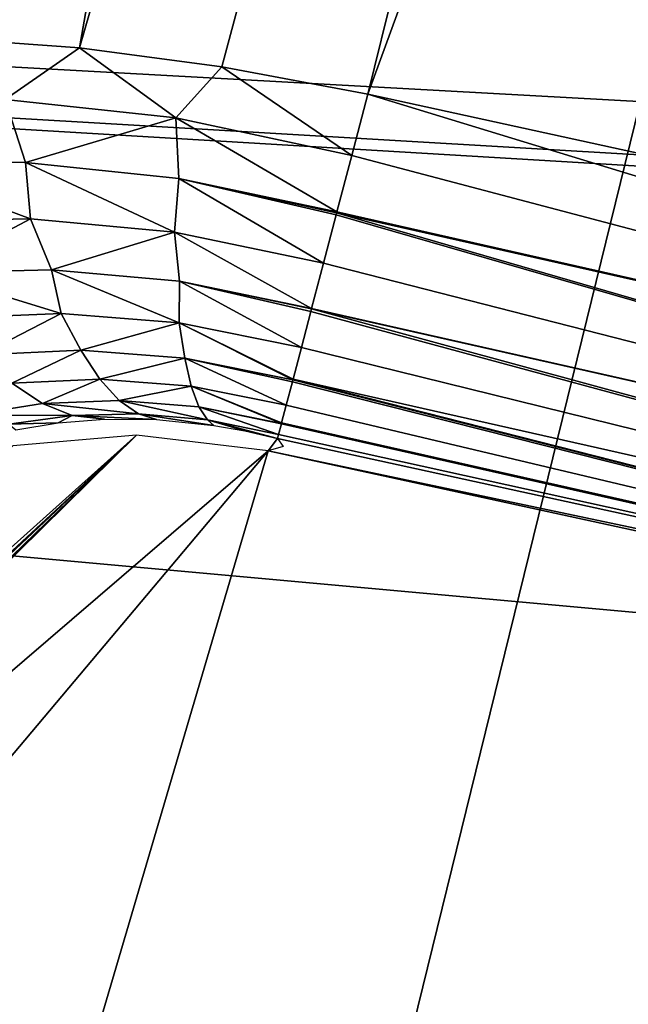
# Model space of a CAD drawing. Header units: millimetres. Extents: x -30.2 to 30.2, y -30.2 to 30.2.
# Tile 50 of 256: x -5.24 to -4.74, y -19.656 to -18.848. Entities that reach past the tile are written whole.
import ezdxf

# ---------------------------------------------------------------- set-up
doc = ezdxf.new("R2010")
doc.units = ezdxf.units.MM
doc.header["$LTSCALE"] = 52.148148
for name, color, linetype in [('107', 7, 'CONTINUOUS'), ('179', 7, 'CONTINUOUS'), ('193', 7, 'CONTINUOUS'), ('199', 7, 'CONTINUOUS'), ('2', 7, 'CONTINUOUS'), ('200', 7, 'CONTINUOUS'), ('206', 7, 'CONTINUOUS'), ('82', 7, 'CONTINUOUS')]:
    doc.layers.add(name, color=color, linetype=linetype)

msp = doc.modelspace()

# ---------------------------------------------------------------- linework, layer by layer
at = {"layer": '107', "color": 251, "linetype": 'Continuous', "true_color": 0x4c4c4c}
for points in [[(-4.83036, -13.45206, -131.4064), (-8.26673, -21.44377, -122.7), (-5.4846, -13.19884, -131.4064), (-4.83036, -13.45206, -131.4064)], [(-7.37707, -21.76586, -122.7), (-8.26673, -21.44377, -122.7), (-4.83036, -13.45206, -131.4064), (-7.37707, -21.76586, -122.7)], [(-4.16448, -13.67287, -131.4064), (-7.37707, -21.76586, -122.7), (-4.83036, -13.45206, -131.4064), (-4.16448, -13.67287, -131.4064)], [(-6.47491, -22.05107, -122.7), (-7.37707, -21.76586, -122.7), (-4.16448, -13.67287, -131.4064), (-6.47491, -22.05107, -122.7)], [(-3.48856, -13.86074, -131.4064), (-6.47491, -22.05107, -122.7), (-4.16448, -13.67287, -131.4064), (-3.48856, -13.86074, -131.4064)], [(-5.56178, -22.29889, -122.7), (-6.47491, -22.05107, -122.7), (-3.48856, -13.86074, -131.4064), (-5.56178, -22.29889, -122.7)], [(-2.80425, -14.01522, -131.4064), (-5.56178, -22.29889, -122.7), (-3.48856, -13.86074, -131.4064), (-2.80425, -14.01522, -131.4064)], [(-5.56178, -22.29889, -122.7), (-2.80425, -14.01522, -131.4064), (-5.4726, -22.33285, -122.68841), (-5.56178, -22.29889, -122.7)], [(-5.4726, -22.33285, -122.68841), (-2.80425, -14.01522, -131.4064), (-5.39513, -22.37668, -122.66408), (-5.4726, -22.33285, -122.68841)], [(-5.39513, -22.37668, -122.66408), (-2.80425, -14.01522, -131.4064), (-5.32921, -22.43079, -122.62672), (-5.39513, -22.37668, -122.66408)], [(-5.32921, -22.43079, -122.62672), (-2.80425, -14.01522, -131.4064), (-5.27439, -22.49715, -122.57462), (-5.32921, -22.43079, -122.62672)], [(-4.40724, -25.41081, -119.88624), (-5.28955, -25.36647, -119.76407), (-2.80425, -14.01522, -131.4064), (-4.40724, -25.41081, -119.88624)], [(-2.80425, -14.01522, -131.4064), (-5.28955, -25.36647, -119.76407), (-5.23648, -24.0881, -121.02798), (-2.80425, -14.01522, -131.4064)], [(-5.27439, -22.49715, -122.57462), (-2.80425, -14.01522, -131.4064), (-5.23177, -22.57059, -122.51266), (-5.27439, -22.49715, -122.57462)], [(-5.18336, -22.80843, -122.29123), (-2.80425, -14.01522, -131.4064), (-5.23648, -24.0881, -121.02798), (-5.18336, -22.80843, -122.29123)], [(-5.23177, -22.57059, -122.51266), (-2.80425, -14.01522, -131.4064), (-5.20254, -22.64594, -122.44567), (-5.23177, -22.57059, -122.51266)], [(-5.20254, -22.64594, -122.44567), (-2.80425, -14.01522, -131.4064), (-5.1864, -22.72511, -122.37195), (-5.20254, -22.64594, -122.44567)], [(-5.1864, -22.72511, -122.37195), (-2.80425, -14.01522, -131.4064), (-5.18336, -22.80843, -122.29123), (-5.1864, -22.72511, -122.37195)]]:
    msp.add_3dface(points, dxfattribs=at)
at = {"layer": '179', "color": 251, "linetype": 'Continuous', "true_color": 0x4c4c4c}
for points in [[(-5.37128, -12.27623, -129.7532), (-8.15342, -19.24394, -122.23813), (-4.75231, -12.52885, -129.7532), (-5.37128, -12.27623, -129.7532)], [(-8.15342, -19.24394, -122.23813), (-6.7548, -19.77827, -122.23813), (-4.75231, -12.52885, -129.7532), (-8.15342, -19.24394, -122.23813)], [(-6.7548, -19.77827, -122.23813), (-6.72385, -19.70947, -122.31339), (-4.75231, -12.52885, -129.7532), (-6.7548, -19.77827, -122.23813)], [(-6.72385, -19.70947, -122.31339), (-6.6905, -19.64337, -122.38686), (-4.75231, -12.52885, -129.7532), (-6.72385, -19.70947, -122.31339)], [(-6.6905, -19.64337, -122.38686), (-6.65476, -19.57996, -122.45856), (-4.75231, -12.52885, -129.7532), (-6.6905, -19.64337, -122.38686)], [(-6.65476, -19.57996, -122.45856), (-6.59673, -19.48983, -122.56275), (-4.75231, -12.52885, -129.7532), (-6.65476, -19.57996, -122.45856)], [(-6.59673, -19.48983, -122.56275), (-6.53349, -19.40566, -122.66293), (-4.75231, -12.52885, -129.7532), (-6.59673, -19.48983, -122.56275)], [(-6.53349, -19.40566, -122.66293), (-6.46509, -19.32737, -122.7591), (-4.75231, -12.52885, -129.7532), (-6.53349, -19.40566, -122.66293)], [(-6.46509, -19.32737, -122.7591), (-6.39159, -19.25492, -122.85126), (-4.75231, -12.52885, -129.7532), (-6.46509, -19.32737, -122.7591)], [(-6.39159, -19.25492, -122.85126), (-6.31291, -19.18811, -122.93956), (-4.75231, -12.52885, -129.7532), (-6.39159, -19.25492, -122.85126)], [(-6.31291, -19.18811, -122.93956), (-6.22753, -19.12574, -123.02557), (-4.75231, -12.52885, -129.7532), (-6.31291, -19.18811, -122.93956)], [(-4.75231, -12.52885, -129.7532), (-6.22753, -19.12574, -123.02557), (-4.1215, -12.75028, -129.7532), (-4.75231, -12.52885, -129.7532)], [(-6.22753, -19.12574, -123.02557), (-6.13609, -19.06812, -123.10871), (-4.1215, -12.75028, -129.7532), (-6.22753, -19.12574, -123.02557)], [(-6.13609, -19.06812, -123.10871), (-6.03987, -19.01613, -123.18769), (-4.1215, -12.75028, -129.7532), (-6.13609, -19.06812, -123.10871)], [(-6.03987, -19.01613, -123.18769), (-5.94012, -18.97062, -123.26124), (-4.1215, -12.75028, -129.7532), (-6.03987, -19.01613, -123.18769)], [(-5.94012, -18.97062, -123.26124), (-5.83803, -18.93251, -123.32807), (-4.1215, -12.75028, -129.7532), (-5.94012, -18.97062, -123.26124)], [(-5.83803, -18.93251, -123.32807), (-5.73478, -18.9027, -123.38689), (-4.1215, -12.75028, -129.7532), (-5.83803, -18.93251, -123.32807)], [(-5.73478, -18.9027, -123.38689), (-5.63084, -18.88161, -123.43712), (-4.1215, -12.75028, -129.7532), (-5.73478, -18.9027, -123.38689)], [(-5.63084, -18.88161, -123.43712), (-5.52462, -18.86802, -123.48035), (-4.1215, -12.75028, -129.7532), (-5.63084, -18.88161, -123.43712)], [(-5.52462, -18.86802, -123.48035), (-5.4159, -18.86176, -123.5167), (-4.1215, -12.75028, -129.7532), (-5.52462, -18.86802, -123.48035)], [(-5.4159, -18.86176, -123.5167), (-5.30459, -18.86279, -123.5462), (-4.1215, -12.75028, -129.7532), (-5.4159, -18.86176, -123.5167)], [(-5.30459, -18.86279, -123.5462), (-5.19057, -18.87106, -123.56883), (-4.1215, -12.75028, -129.7532), (-5.30459, -18.86279, -123.5462)], [(-4.1215, -12.75028, -129.7532), (-5.19057, -18.87106, -123.56883), (-3.48044, -12.93998, -129.7532), (-4.1215, -12.75028, -129.7532)], [(-5.19057, -18.87106, -123.56883), (-5.07373, -18.88651, -123.5846), (-3.48044, -12.93998, -129.7532), (-5.19057, -18.87106, -123.56883)], [(-5.07373, -18.88651, -123.5846), (-4.95395, -18.90909, -123.59351), (-3.48044, -12.93998, -129.7532), (-5.07373, -18.88651, -123.5846)], [(-3.48044, -12.93998, -129.7532), (-4.95395, -18.90909, -123.59351), (-2.83072, -13.09746, -129.7532), (-3.48044, -12.93998, -129.7532)], [(-4.95395, -18.90909, -123.59351), (-3.38069, -19.2527, -123.59351), (-2.83072, -13.09746, -129.7532), (-4.95395, -18.90909, -123.59351)]]:
    msp.add_3dface(points, dxfattribs=at)
at = {"layer": '193', "color": 251, "linetype": 'Continuous', "true_color": 0x4c4c4c}
for points in [[(-5.02328, -19.19833, -122.29793), (-5.03569, -19.20172, -121.7), (-5.02799, -19.19171, -122.89584), (-5.02328, -19.19833, -122.29793)], [(-5.02799, -19.19171, -122.89584), (-5.03569, -19.20172, -121.7), (-3.43122, -19.54045, -122.89584), (-5.02799, -19.19171, -122.89584)], [(-3.43122, -19.54045, -122.89584), (-5.03569, -19.20172, -121.7), (-3.42763, -19.55149, -121.7), (-3.43122, -19.54045, -122.89584)]]:
    msp.add_3dface(points, dxfattribs=at)
at = {"layer": '199', "color": 251, "linetype": 'Continuous', "true_color": 0x4c4c4c}
for points in [[(-3.66356, -19.30334, -123.47566), (-4.95395, -18.90909, -123.59351), (-4.96713, -18.95939, -123.53726), (-3.66356, -19.30334, -123.47566)], [(-3.38069, -19.2527, -123.59351), (-4.95395, -18.90909, -123.59351), (-3.66356, -19.30334, -123.47566), (-3.38069, -19.2527, -123.59351)], [(-4.97925, -19.00567, -123.47678), (-3.66356, -19.30334, -123.47566), (-4.96713, -18.95939, -123.53726), (-4.97925, -19.00567, -123.47678)], [(-4.99028, -19.04776, -123.41202), (-3.67871, -19.38321, -123.34354), (-4.97991, -19.00817, -123.47322), (-4.99028, -19.04776, -123.41202)], [(-3.67871, -19.38321, -123.34354), (-4.97946, -19.00646, -123.47566), (-4.97991, -19.00817, -123.47322), (-3.67871, -19.38321, -123.34354)], [(-4.97946, -19.00646, -123.47566), (-3.66356, -19.30334, -123.47566), (-4.97925, -19.00567, -123.47678), (-4.97946, -19.00646, -123.47566)], [(-3.66356, -19.30334, -123.47566), (-4.97946, -19.00646, -123.47566), (-3.67871, -19.38321, -123.34354), (-3.66356, -19.30334, -123.47566)], [(-4.99999, -19.08482, -123.3441), (-3.67871, -19.38321, -123.34354), (-4.99028, -19.04776, -123.41202), (-4.99999, -19.08482, -123.3441)], [(-3.68988, -19.44205, -123.20043), (-5.00006, -19.0851, -123.34354), (-5.00066, -19.08739, -123.3389), (-3.68988, -19.44205, -123.20043)], [(-5.00006, -19.0851, -123.34354), (-3.67871, -19.38321, -123.34354), (-4.99999, -19.08482, -123.3441), (-5.00006, -19.0851, -123.34354)], [(-3.67871, -19.38321, -123.34354), (-5.00006, -19.0851, -123.34354), (-3.68988, -19.44205, -123.20043), (-3.67871, -19.38321, -123.34354)], [(-5.00844, -19.11709, -123.27233), (-3.68988, -19.44205, -123.20043), (-5.00066, -19.08739, -123.3389), (-5.00844, -19.11709, -123.27233)], [(-5.01525, -19.14305, -123.20037), (-3.68988, -19.44205, -123.20043), (-5.00844, -19.11709, -123.27233), (-5.01525, -19.14305, -123.20037)], [(-5.02085, -19.16444, -123.12302), (-3.69679, -19.47843, -123.04978), (-5.01578, -19.14509, -123.19391), (-5.02085, -19.16444, -123.12302)], [(-5.01578, -19.14509, -123.19391), (-3.69679, -19.47843, -123.04978), (-5.0154, -19.14364, -123.19853), (-5.01578, -19.14509, -123.19391)], [(-3.69679, -19.47843, -123.04978), (-5.01525, -19.14305, -123.20037), (-5.0154, -19.14364, -123.19853), (-3.69679, -19.47843, -123.04978)], [(-3.68988, -19.44205, -123.20043), (-5.01525, -19.14305, -123.20037), (-3.69679, -19.47843, -123.04978), (-3.68988, -19.44205, -123.20043)], [(-5.02463, -19.17887, -123.04972), (-3.69679, -19.47843, -123.04978), (-5.02085, -19.16444, -123.12302), (-5.02463, -19.17887, -123.04972)], [(-5.02713, -19.18841, -122.97002), (-3.43122, -19.54045, -122.89584), (-5.02482, -19.17961, -123.04496), (-5.02713, -19.18841, -122.97002)], [(-5.02482, -19.17961, -123.04496), (-3.43122, -19.54045, -122.89584), (-5.02474, -19.1793, -123.047), (-5.02482, -19.17961, -123.04496)], [(-3.43122, -19.54045, -122.89584), (-5.02463, -19.17887, -123.04972), (-5.02474, -19.1793, -123.047), (-3.43122, -19.54045, -122.89584)], [(-3.43122, -19.54045, -122.89584), (-3.69679, -19.47843, -123.04978), (-5.02463, -19.17887, -123.04972), (-3.43122, -19.54045, -122.89584)], [(-5.02799, -19.19171, -122.89584), (-3.43122, -19.54045, -122.89584), (-5.02713, -19.18841, -122.97002), (-5.02799, -19.19171, -122.89584)]]:
    msp.add_3dface(points, dxfattribs=at)
at = {"layer": '2', "color": 251, "linetype": 'Continuous', "true_color": 0x4c4c4c}
for points in [[(-5.41442, -22.55269, 6.36699), (-4.06136, -16.91678, 6.64395), (-5.37612, -16.54598, 6.64395), (-5.41442, -22.55269, 6.36699)], [(-5.41442, -22.55269, 6.36699), (-3.62827, -22.90798, 6.36699), (-4.06136, -16.91678, 6.64395), (-5.41442, -22.55269, 6.36699)]]:
    msp.add_3dface(points, dxfattribs=at)
at = {"layer": '200', "color": 251, "linetype": 'Continuous', "true_color": 0x4c4c4c}
for points in [[(-5.19057, -18.87106, -123.56883), (-5.30459, -18.86279, -123.5462), (-5.2516, -18.91339, -123.50754), (-5.19057, -18.87106, -123.56883)], [(-5.11145, -18.92847, -123.53011), (-5.19057, -18.87106, -123.56883), (-5.2516, -18.91339, -123.50754), (-5.11145, -18.92847, -123.53011)], [(-5.07373, -18.88651, -123.5846), (-5.19057, -18.87106, -123.56883), (-5.11145, -18.92847, -123.53011), (-5.07373, -18.88651, -123.5846)], [(-4.96713, -18.95939, -123.53726), (-5.07373, -18.88651, -123.5846), (-5.11145, -18.92847, -123.53011), (-4.96713, -18.95939, -123.53726)], [(-4.95395, -18.90909, -123.59351), (-5.07373, -18.88651, -123.5846), (-4.96713, -18.95939, -123.53726), (-4.95395, -18.90909, -123.59351)], [(-5.23477, -18.96501, -123.4491), (-5.2516, -18.91339, -123.50754), (-5.35642, -18.96485, -123.4156), (-5.23477, -18.96501, -123.4491)], [(-5.11145, -18.92847, -123.53011), (-5.2516, -18.91339, -123.50754), (-5.23477, -18.96501, -123.4491), (-5.11145, -18.92847, -123.53011)], [(-5.10894, -18.97813, -123.47008), (-5.11145, -18.92847, -123.53011), (-5.23477, -18.96501, -123.4491), (-5.10894, -18.97813, -123.47008)], [(-4.97925, -19.00567, -123.47678), (-4.96713, -18.95939, -123.53726), (-5.11145, -18.92847, -123.53011), (-4.97925, -19.00567, -123.47678)], [(-4.97925, -19.00567, -123.47678), (-5.11145, -18.92847, -123.53011), (-5.10894, -18.97813, -123.47008), (-4.97925, -19.00567, -123.47678)], [(-5.23477, -18.96501, -123.4491), (-5.35642, -18.96485, -123.4156), (-5.23064, -19.01141, -123.38314), (-5.23477, -18.96501, -123.4491)], [(-5.23064, -19.01141, -123.38314), (-5.35642, -18.96485, -123.4156), (-5.34466, -19.01354, -123.34822), (-5.23064, -19.01141, -123.38314)], [(-5.10894, -18.97813, -123.47008), (-5.23477, -18.96501, -123.4491), (-5.11243, -19.02232, -123.40503), (-5.10894, -18.97813, -123.47008)], [(-5.11243, -19.02232, -123.40503), (-5.23477, -18.96501, -123.4491), (-5.23064, -19.01141, -123.38314), (-5.11243, -19.02232, -123.40503)], [(-4.99028, -19.04776, -123.41202), (-5.10894, -18.97813, -123.47008), (-5.11243, -19.02232, -123.40503), (-4.99028, -19.04776, -123.41202)], [(-4.97946, -19.00646, -123.47566), (-4.97925, -19.00567, -123.47678), (-5.10894, -18.97813, -123.47008), (-4.97946, -19.00646, -123.47566)], [(-4.97991, -19.00817, -123.47322), (-4.97946, -19.00646, -123.47566), (-5.10894, -18.97813, -123.47008), (-4.97991, -19.00817, -123.47322)], [(-4.99028, -19.04776, -123.41202), (-4.97991, -19.00817, -123.47322), (-5.10894, -18.97813, -123.47008), (-4.99028, -19.04776, -123.41202)], [(-5.31447, -19.05561, -123.28297), (-5.23064, -19.01141, -123.38314), (-5.34466, -19.01354, -123.34822), (-5.31447, -19.05561, -123.28297)], [(-5.31447, -19.05561, -123.28297), (-5.21336, -19.0532, -123.31626), (-5.23064, -19.01141, -123.38314), (-5.31447, -19.05561, -123.28297)], [(-5.21336, -19.0532, -123.31626), (-5.11243, -19.02232, -123.40503), (-5.23064, -19.01141, -123.38314), (-5.21336, -19.0532, -123.31626)], [(-5.21336, -19.0532, -123.31626), (-5.10848, -19.06258, -123.33705), (-5.11243, -19.02232, -123.40503), (-5.21336, -19.0532, -123.31626)], [(-4.99999, -19.08482, -123.3441), (-4.99028, -19.04776, -123.41202), (-5.11243, -19.02232, -123.40503), (-4.99999, -19.08482, -123.3441)], [(-5.10848, -19.06258, -123.33705), (-4.99999, -19.08482, -123.3441), (-5.11243, -19.02232, -123.40503), (-5.10848, -19.06258, -123.33705)], [(-5.31447, -19.05561, -123.28297), (-5.2055, -19.08909, -123.24331), (-5.21336, -19.0532, -123.31626), (-5.31447, -19.05561, -123.28297)], [(-5.2055, -19.08909, -123.24331), (-5.10874, -19.09673, -123.26525), (-5.21336, -19.0532, -123.31626), (-5.2055, -19.08909, -123.24331)], [(-5.21336, -19.0532, -123.31626), (-5.10874, -19.09673, -123.26525), (-5.10848, -19.06258, -123.33705), (-5.21336, -19.0532, -123.31626)], [(-5.29855, -19.09295, -123.20818), (-5.2055, -19.08909, -123.24331), (-5.31447, -19.05561, -123.28297), (-5.29855, -19.09295, -123.20818)], [(-5.10874, -19.09673, -123.26525), (-5.00844, -19.11709, -123.27233), (-5.10848, -19.06258, -123.33705), (-5.10874, -19.09673, -123.26525)], [(-5.00006, -19.0851, -123.34354), (-4.99999, -19.08482, -123.3441), (-5.10848, -19.06258, -123.33705), (-5.00006, -19.0851, -123.34354)], [(-5.00066, -19.08739, -123.3389), (-5.00006, -19.0851, -123.34354), (-5.10848, -19.06258, -123.33705), (-5.00066, -19.08739, -123.3389)], [(-5.00844, -19.11709, -123.27233), (-5.00066, -19.08739, -123.3389), (-5.10848, -19.06258, -123.33705), (-5.00844, -19.11709, -123.27233)], [(-5.2055, -19.08909, -123.24331), (-5.29855, -19.09295, -123.20818), (-5.27144, -19.1229, -123.13517), (-5.2055, -19.08909, -123.24331)], [(-5.18937, -19.11918, -123.16992), (-5.2055, -19.08909, -123.24331), (-5.27144, -19.1229, -123.13517), (-5.18937, -19.11918, -123.16992)], [(-5.10874, -19.09673, -123.26525), (-5.2055, -19.08909, -123.24331), (-5.18937, -19.11918, -123.16992), (-5.10874, -19.09673, -123.26525)], [(-5.10397, -19.12574, -123.19157), (-5.10874, -19.09673, -123.26525), (-5.18937, -19.11918, -123.16992), (-5.10397, -19.12574, -123.19157)], [(-5.01525, -19.14305, -123.20037), (-5.00844, -19.11709, -123.27233), (-5.10874, -19.09673, -123.26525), (-5.01525, -19.14305, -123.20037)], [(-5.0154, -19.14364, -123.19853), (-5.01525, -19.14305, -123.20037), (-5.10874, -19.09673, -123.26525), (-5.0154, -19.14364, -123.19853)], [(-5.0154, -19.14364, -123.19853), (-5.10874, -19.09673, -123.26525), (-5.10397, -19.12574, -123.19157), (-5.0154, -19.14364, -123.19853)], [(-5.18937, -19.11918, -123.16992), (-5.27144, -19.1229, -123.13517), (-5.24597, -19.14633, -123.05943), (-5.18937, -19.11918, -123.16992)], [(-5.17384, -19.143, -123.09437), (-5.18937, -19.11918, -123.16992), (-5.24597, -19.14633, -123.05943), (-5.17384, -19.143, -123.09437)], [(-5.10397, -19.12574, -123.19157), (-5.18937, -19.11918, -123.16992), (-5.17384, -19.143, -123.09437), (-5.10397, -19.12574, -123.19157)], [(-5.09874, -19.14873, -123.11607), (-5.10397, -19.12574, -123.19157), (-5.17384, -19.143, -123.09437), (-5.09874, -19.14873, -123.11607)], [(-5.02085, -19.16444, -123.12302), (-5.01578, -19.14509, -123.19391), (-5.10397, -19.12574, -123.19157), (-5.02085, -19.16444, -123.12302)], [(-5.02085, -19.16444, -123.12302), (-5.10397, -19.12574, -123.19157), (-5.09874, -19.14873, -123.11607), (-5.02085, -19.16444, -123.12302)], [(-5.01578, -19.14509, -123.19391), (-5.0154, -19.14364, -123.19853), (-5.10397, -19.12574, -123.19157), (-5.01578, -19.14509, -123.19391)], [(-5.22096, -19.16296, -122.98238), (-5.24597, -19.14633, -123.05943), (-5.28111, -19.17251, -122.93506), (-5.22096, -19.16296, -122.98238)], [(-5.17384, -19.143, -123.09437), (-5.24597, -19.14633, -123.05943), (-5.22096, -19.16296, -122.98238), (-5.17384, -19.143, -123.09437)], [(-5.15806, -19.16042, -123.01768), (-5.17384, -19.143, -123.09437), (-5.22096, -19.16296, -122.98238), (-5.15806, -19.16042, -123.01768)], [(-5.09874, -19.14873, -123.11607), (-5.17384, -19.143, -123.09437), (-5.15806, -19.16042, -123.01768), (-5.09874, -19.14873, -123.11607)], [(-5.0926, -19.16564, -123.03956), (-5.09874, -19.14873, -123.11607), (-5.15806, -19.16042, -123.01768), (-5.0926, -19.16564, -123.03956)], [(-5.02463, -19.17887, -123.04972), (-5.02085, -19.16444, -123.12302), (-5.09874, -19.14873, -123.11607), (-5.02463, -19.17887, -123.04972)], [(-5.02474, -19.1793, -123.047), (-5.02463, -19.17887, -123.04972), (-5.09874, -19.14873, -123.11607), (-5.02474, -19.1793, -123.047)], [(-5.02474, -19.1793, -123.047), (-5.09874, -19.14873, -123.11607), (-5.0926, -19.16564, -123.03956), (-5.02474, -19.1793, -123.047)], [(-5.22096, -19.16296, -122.98238), (-5.28111, -19.17251, -122.93506), (-5.19647, -19.17278, -122.90486), (-5.22096, -19.16296, -122.98238)], [(-5.15806, -19.16042, -123.01768), (-5.22096, -19.16296, -122.98238), (-5.14206, -19.17144, -122.94065), (-5.15806, -19.16042, -123.01768)], [(-5.14206, -19.17144, -122.94065), (-5.22096, -19.16296, -122.98238), (-5.19647, -19.17278, -122.90486), (-5.14206, -19.17144, -122.94065)], [(-5.0926, -19.16564, -123.03956), (-5.15806, -19.16042, -123.01768), (-5.08556, -19.17646, -122.96277), (-5.0926, -19.16564, -123.03956)], [(-5.08556, -19.17646, -122.96277), (-5.15806, -19.16042, -123.01768), (-5.14206, -19.17144, -122.94065), (-5.08556, -19.17646, -122.96277)], [(-5.02713, -19.18841, -122.97002), (-5.02482, -19.17961, -123.04496), (-5.0926, -19.16564, -123.03956), (-5.02713, -19.18841, -122.97002)], [(-5.02713, -19.18841, -122.97002), (-5.0926, -19.16564, -123.03956), (-5.08556, -19.17646, -122.96277), (-5.02713, -19.18841, -122.97002)], [(-5.02482, -19.17961, -123.04496), (-5.02474, -19.1793, -123.047), (-5.0926, -19.16564, -123.03956), (-5.02482, -19.17961, -123.04496)], [(-5.19647, -19.17278, -122.90486), (-5.28111, -19.17251, -122.93506), (-5.24861, -19.1799, -122.85682), (-5.19647, -19.17278, -122.90486)], [(-5.19647, -19.17278, -122.90486), (-5.24861, -19.1799, -122.85682), (-5.20797, -19.17885, -122.79149), (-5.19647, -19.17278, -122.90486)], [(-5.16999, -19.1758, -122.83026), (-5.19647, -19.17278, -122.90486), (-5.20797, -19.17885, -122.79149), (-5.16999, -19.1758, -122.83026)], [(-5.14206, -19.17144, -122.94065), (-5.19647, -19.17278, -122.90486), (-5.12741, -19.17608, -122.86342), (-5.14206, -19.17144, -122.94065)], [(-5.12741, -19.17608, -122.86342), (-5.19647, -19.17278, -122.90486), (-5.16999, -19.1758, -122.83026), (-5.12741, -19.17608, -122.86342)], [(-5.08556, -19.17646, -122.96277), (-5.14206, -19.17144, -122.94065), (-5.08018, -19.18091, -122.88673), (-5.08556, -19.17646, -122.96277)], [(-5.08018, -19.18091, -122.88673), (-5.14206, -19.17144, -122.94065), (-5.12741, -19.17608, -122.86342), (-5.08018, -19.18091, -122.88673)], [(-5.20797, -19.17885, -122.79149), (-5.24861, -19.1799, -122.85682), (-5.24271, -19.18445, -122.74798), (-5.20797, -19.17885, -122.79149)], [(-5.02799, -19.19171, -122.89584), (-5.02713, -19.18841, -122.97002), (-5.08556, -19.17646, -122.96277), (-5.02799, -19.19171, -122.89584)], [(-5.02799, -19.19171, -122.89584), (-5.08556, -19.17646, -122.96277), (-5.05473, -19.18546, -122.89336), (-5.02799, -19.19171, -122.89584)], [(-5.05473, -19.18546, -122.89336), (-5.08556, -19.17646, -122.96277), (-5.08018, -19.18091, -122.88673), (-5.05473, -19.18546, -122.89336)]]:
    msp.add_3dface(points, dxfattribs=at)
at = {"layer": '206', "color": 251, "linetype": 'Continuous', "true_color": 0x4c4c4c}
for points in [[(-5.97765, -20.0111, -121.7), (-5.03569, -19.20172, -121.7), (-5.14376, -19.18883, -121.7), (-5.97765, -20.0111, -121.7)], [(-5.9202, -19.94595, -121.7), (-5.97765, -20.0111, -121.7), (-5.14376, -19.18883, -121.7), (-5.9202, -19.94595, -121.7)], [(-5.90424, -19.92703, -121.7), (-5.9202, -19.94595, -121.7), (-5.14376, -19.18883, -121.7), (-5.90424, -19.92703, -121.7)], [(-5.83396, -19.83912, -121.7), (-5.90424, -19.92703, -121.7), (-5.14376, -19.18883, -121.7), (-5.83396, -19.83912, -121.7)], [(-5.81346, -19.81195, -121.7), (-5.83396, -19.83912, -121.7), (-5.14376, -19.18883, -121.7), (-5.81346, -19.81195, -121.7)], [(-5.76684, -19.74738, -121.7), (-5.81346, -19.81195, -121.7), (-5.14376, -19.18883, -121.7), (-5.76684, -19.74738, -121.7)], [(-5.24518, -19.19758, -121.7), (-5.76684, -19.74738, -121.7), (-5.14376, -19.18883, -121.7), (-5.24518, -19.19758, -121.7)], [(-5.03569, -19.20172, -121.7), (-5.97765, -20.0111, -121.7), (-6.51387, -20.95966, -121.7), (-5.03569, -19.20172, -121.7)], [(-5.62788, -21.21289, -121.7), (-5.03569, -19.20172, -121.7), (-6.51387, -20.95966, -121.7), (-5.62788, -21.21289, -121.7)], [(-3.42763, -19.55149, -121.7), (-5.03569, -19.20172, -121.7), (-5.62788, -21.21289, -121.7), (-3.42763, -19.55149, -121.7)], [(-4.72787, -21.43035, -121.7), (-3.42763, -19.55149, -121.7), (-5.62788, -21.21289, -121.7), (-4.72787, -21.43035, -121.7)]]:
    msp.add_3dface(points, dxfattribs=at)
at = {"layer": '82', "color": 251, "linetype": 'Continuous', "true_color": 0x4c4c4c}
for points in [[(-4.3995, -18.70624, -30), (-3.54892, -18.88601, -30), (-17.92567, -16.8775, -30), (-4.3995, -18.70624, -30)], [(-17.92567, -16.8775, -30), (-3.54892, -18.88601, -30), (-16.50846, -18.26642, -30), (-17.92567, -16.8775, -30)], [(-3.54892, -18.88601, -30), (-2.69181, -19.02725, -30), (-16.50846, -18.26642, -30), (-3.54892, -18.88601, -30)], [(-2.69181, -19.02725, -30), (-1.83137, -19.12921, -30), (-16.50846, -18.26642, -30), (-2.69181, -19.02725, -30)], [(-1.83137, -19.12921, -30), (-0.96457, -19.19233, -30), (-16.50846, -18.26642, -30), (-1.83137, -19.12921, -30)], [(-16.50846, -18.26642, -30), (-0.96457, -19.19233, -30), (12.95167, -20.93879, -30), (-16.50846, -18.26642, -30)], [(-14.9858, -19.5347, -30), (-16.50846, -18.26642, -30), (12.95167, -20.93879, -30), (-14.9858, -19.5347, -30)], [(-13.36525, -20.67759, -30), (-14.9858, -19.5347, -30), (11.2247, -21.91344, -30), (-13.36525, -20.67759, -30)], [(11.2247, -21.91344, -30), (-14.9858, -19.5347, -30), (12.95167, -20.93879, -30), (11.2247, -21.91344, -30)]]:
    msp.add_3dface(points, dxfattribs=at)

doc.saveas('drawing.dxf')
